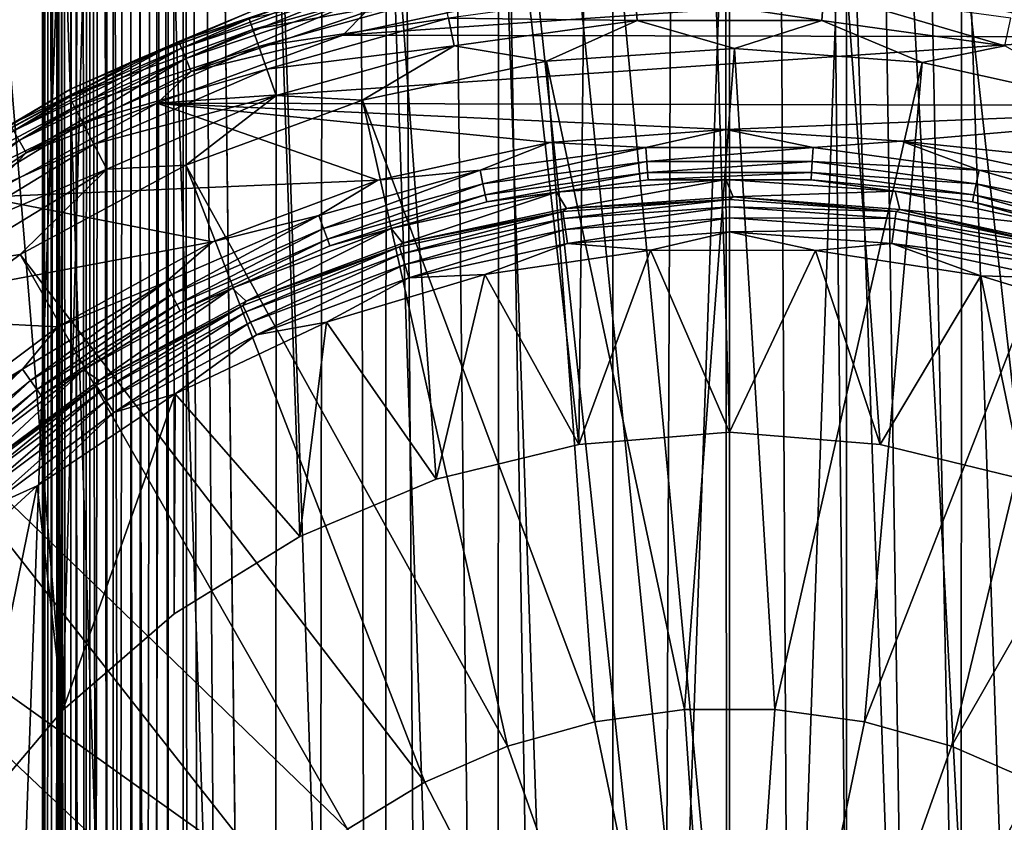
# Model space of a CAD drawing. Header units: metres. Extents: x -106 to 264, y -111 to 81.
# Tile 27 of 256: x -4.23 to 1.64, y -48.73 to -43.94. Entities that reach past the tile are written whole.
import ezdxf

# ---------------------------------------------------------------- set-up
doc = ezdxf.new("R2010")
doc.units = ezdxf.units.M
doc.layers.add('solid_20422013', color=7, linetype='CONTINUOUS')

msp = doc.modelspace()

# ---------------------------------------------------------------- linework, layer by layer
at = {"layer": 'solid_20422013'}
for points in [[(-0.559154, -89.208237, 77.699806), (-0.06123, 20.029524, 77.699997), (-2.346627, 19.890446, 77.696556)], [(-0.559154, -89.208237, 77.699806), (0.006449, -89.25544, 77.699997), (-0.06123, 20.029524, 77.699997)], [(2.098274, -88.490707, 77.69725), (2.225178, 19.904366, 77.696907), (-0.06123, 20.029524, 77.699997)], [(1.634858, -88.817284, 77.698326), (2.098274, -88.490707, 77.69725), (-0.06123, 20.029524, 77.699997)], [(1.120016, -89.056923, 77.699219), (1.634858, -88.817284, 77.698326), (-0.06123, 20.029524, 77.699997)], [(0.571857, -89.205994, 77.699799), (1.120016, -89.056923, 77.699219), (-0.06123, 20.029524, 77.699997)], [(0.006449, -89.25544, 77.699997), (0.571857, -89.205994, 77.699799), (-0.06123, 20.029524, 77.699997)], [(-2.491656, -88.099617, 77.696121), (-2.346627, 19.890446, 77.696556), (-3.25963, -22.351816, 77.693359)], [(-2.491656, -88.099617, 77.696121), (-2.088497, -88.499275, 77.697273), (-2.346627, 19.890446, 77.696556)], [(-1.107875, -89.061371, 77.699234), (-0.559154, -89.208237, 77.699806), (-2.346627, 19.890446, 77.696556)], [(-1.623713, -88.823708, 77.698349), (-1.107875, -89.061371, 77.699234), (-2.346627, 19.890446, 77.696556)], [(-2.088497, -88.499275, 77.697273), (-1.623713, -88.823708, 77.698349), (-2.346627, 19.890446, 77.696556)], [(-4.09812, -86, 66.456543), (-4.006546, -22.351816, 76.949913), (-4.078593, -22.408281, 68.694183)], [(-4.006546, -86, 76.949913), (-4.006546, -22.351816, 76.949913), (-4.09812, -86, 66.456543)], [(-3.98736, -86, 77.112045), (-3.984761, -22.351816, 77.122932), (-4.006546, -22.351816, 76.949913)], [(-3.98736, -86, 77.112045), (-4.006546, -22.351816, 76.949913), (-4.006546, -86, 76.949913)], [(-3.98736, -86, 77.112045), (-3.933003, -86, 77.267319), (-3.984761, -22.351816, 77.122932)], [(-3.933003, -86, 77.267319), (-3.924733, -22.351816, 77.28405), (-3.984761, -22.351816, 77.122932)], [(-3.933003, -86, 77.267319), (-3.845482, -86, 77.407791), (-3.924733, -22.351816, 77.28405)], [(-3.845482, -86, 77.407791), (-3.831122, -22.351816, 77.425438), (-3.924733, -22.351816, 77.28405)], [(-3.845482, -86, 77.407791), (-3.719925, -86, 77.533119), (-3.831122, -22.351816, 77.425438)], [(-3.719925, -86, 77.533119), (-3.710075, -22.351816, 77.540726), (-3.831122, -22.351816, 77.425438)], [(-3.719925, -86, 77.533119), (-3.574257, -86, 77.622757), (-3.710075, -22.351816, 77.540726)], [(-3.574257, -86, 77.622757), (-3.569309, -22.351816, 77.625053), (-3.710075, -22.351816, 77.540726)], [(-3.574257, -86, 77.622757), (-3.418207, -86, 77.675743), (-3.569309, -22.351816, 77.625053)], [(-3.418207, -86, 77.675743), (-3.415902, -22.351816, 77.676247), (-3.569309, -22.351816, 77.625053)], [(-3.418207, -86, 77.675743), (-3.25963, -86, 77.693359), (-3.415902, -22.351816, 77.676247)], [(-3.25963, -86, 77.693359), (-3.25963, -22.351816, 77.693359), (-3.415902, -22.351816, 77.676247)], [(-3.208316, -86.572563, 77.693565), (-3.25963, -22.351816, 77.693359), (-3.25963, -86, 77.693359)], [(-2.819406, -87.630814, 77.69503), (-2.491656, -88.099617, 77.696121), (-3.25963, -22.351816, 77.693359)], [(-3.063215, -87.11335, 77.694138), (-2.819406, -87.630814, 77.69503), (-3.25963, -22.351816, 77.693359)], [(-3.208316, -86.572563, 77.693565), (-3.063215, -87.11335, 77.694138), (-3.25963, -22.351816, 77.693359)], [(-4.09812, -86, 66.456543), (-4.078593, -22.408281, 68.694183), (-4.09812, -22.410749, 66.456543)], [(-4.09812, -86, 66.456543), (-4.09812, -22.410749, 66.456543), (-4.088933, -22.426447, 66.332787)], [(-4.080754, -86, 66.289413), (-4.09812, -86, 66.456543), (-4.088933, -22.426447, 66.332787)], [(-4.080754, -86, 66.289413), (-4.088933, -22.426447, 66.332787), (-4.058503, -22.464363, 66.209381)], [(-4.02669, -86, 66.130493), (-4.080754, -86, 66.289413), (-4.058503, -22.464363, 66.209381)], [(-4.02669, -86, 66.130493), (-4.058503, -22.464363, 66.209381), (-4.004651, -22.527771, 66.087364)], [(-3.938698, -86, 65.987671), (-4.02669, -86, 66.130493), (-4.004651, -22.527771, 66.087364)], [(-3.938698, -86, 65.987671), (-4.004651, -22.527771, 66.087364), (-3.923678, -22.616594, 65.969101)], [(-3.938698, -86, 65.987671), (-3.923678, -22.616594, 65.969101), (-3.872121, -22.669418, 65.913391)], [(-3.821235, -86, 65.868027), (-3.938698, -86, 65.987671), (-3.872121, -22.669418, 65.913391)], [(-3.821235, -86, 65.868027), (-3.872121, -22.669418, 65.913391), (-3.813056, -22.726597, 65.861473)], [(-3.821235, -86, 65.868027), (-3.813056, -22.726597, 65.861473), (-3.746844, -22.787283, 65.814751)], [(-3.678967, -86, 65.776901), (-3.821235, -86, 65.868027), (-3.746844, -22.787283, 65.814751)], [(-3.678967, -86, 65.776901), (-3.746844, -22.787283, 65.814751), (-3.674727, -22.847618, 65.774834)], [(-3.678967, -86, 65.776901), (-3.674727, -22.847618, 65.774834), (-3.597179, -22.9083, 65.742554)], [(-3.518554, -86, 65.719612), (-3.678967, -86, 65.776901), (-3.597179, -22.9083, 65.742554)], [(-3.518554, -86, 65.719612), (-3.597179, -22.9083, 65.742554), (-3.516173, -22.965136, 65.719063)], [(-3.518554, -86, 65.719612), (-3.516173, -22.965136, 65.719063), (-3.43288, -23.017508, 65.704803)], [(-3.518554, -86, 65.719612), (-3.43288, -23.017508, 65.704803), (-3.34815, -23.066092, 65.699997)], [(-3.34815, -85.999992, 65.699997), (-3.518554, -86, 65.719612), (-3.34815, -23.066092, 65.699997)], [(3.348149, -86, 65.699997), (-3.34815, -23.066092, 65.699997), (-2.967896, -23.109013, 65.699997)], [(3.348149, -86, 65.699997), (-3.34815, -85.999992, 65.699997), (-3.34815, -23.066092, 65.699997)], [(3.348149, -86, 65.699997), (-2.967896, -23.109013, 65.699997), (-2.586954, -23.145319, 65.699997)], [(3.348149, -86, 65.699997), (-2.586954, -23.145319, 65.699997), (-0.000003, -23.256697, 65.699997)], [(3.348149, -86, 65.699997), (-0.000003, -23.256697, 65.699997), (2.586954, -23.145321, 65.699997)], [(-3.977871, -48.06007, 19), (-3.329414, -24.775391, 19), (-5.925037, -24.287661, 19)], [(-4.544611, -48.728008, 19), (-3.977871, -48.06007, 19), (-5.925037, -24.287661, 19)], [(-3.977871, -48.06007, 19), (-3.313851, -47.485798, 19), (-3.329414, -24.775391, 19)], [(-0.89836, -46.474659, 19), (-0.662487, -24.99122, 19), (-3.329414, -24.775391, 19)], [(-1.750122, -46.680515, 19), (-0.89836, -46.474659, 19), (-3.329414, -24.775391, 19)], [(-2.564447, -47.023052, 19), (-1.750122, -46.680515, 19), (-3.329414, -24.775391, 19)], [(-3.313851, -47.485798, 19), (-2.564447, -47.023052, 19), (-3.329414, -24.775391, 19)], [(1.750123, -46.680515, 19), (2.071362, -24.911963, 19), (-0.662487, -24.99122, 19)], [(-0.89836, -46.474659, 19), (0.000001, -46.400002, 19), (-0.662487, -24.99122, 19)], [(0.898361, -46.474659, 19), (-0.662487, -24.99122, 19), (0.000001, -46.400002, 19)], [(0.898361, -46.474659, 19), (1.750123, -46.680515, 19), (-0.662487, -24.99122, 19)], [(-0.696377, -42.049397, -32.599998), (-0.698197, -61.95116, -32.599998), (-1.379009, -42.120567, -32.599998)], [(-0.698197, -61.95116, -32.599998), (0.000001, -42.022499, -32.599998), (0.000001, -61.977501, -32.599998)], [(-0.696377, -42.049397, -32.599998), (0.000001, -42.022499, -32.599998), (-0.698197, -61.95116, -32.599998)], [(0.000001, -61.977501, -32.599998), (0.000001, -42.022499, -32.599998), (0.698198, -42.04884, -32.599998)], [(0.000001, -61.977501, -32.599998), (0.698198, -42.04884, -32.599998), (0.696378, -61.950603, -32.599998)], [(0.696378, -61.950603, -32.599998), (0.698198, -42.04884, -32.599998), (1.37901, -61.879433, -32.599998)], [(1.37901, -61.879433, -32.599998), (0.698198, -42.04884, -32.599998), (1.383268, -42.120323, -32.599998)], [(-1.379009, -42.120567, -32.599998), (-1.383267, -61.879677, -32.599998), (-2.047894, -42.236008, -32.599998)], [(-1.379009, -42.120567, -32.599998), (-0.698197, -61.95116, -32.599998), (-1.383267, -61.879677, -32.599998)], [(1.37901, -61.879433, -32.599998), (1.383268, -42.120323, -32.599998), (2.047895, -61.763992, -32.599998)], [(2.047895, -61.763992, -32.599998), (1.383268, -42.120323, -32.599998), (2.055213, -42.23695, -32.599998)], [(-2.047894, -42.236008, -32.599998), (-2.055212, -61.76305, -32.599998), (-2.703032, -42.395721, -32.599998)], [(-2.047894, -42.236008, -32.599998), (-1.383267, -61.879677, -32.599998), (-2.055212, -61.76305, -32.599998)], [(-2.703032, -42.395721, -32.599998), (-2.71403, -61.601276, -32.599998), (-3.347651, -42.60141, -32.599998)], [(-2.703032, -42.395721, -32.599998), (-2.055212, -61.76305, -32.599998), (-2.71403, -61.601276, -32.599998)], [(-3.347651, -42.60141, -32.599998), (-3.363297, -61.392597, -32.599998), (-3.983267, -42.853874, -32.599998)], [(-3.347651, -42.60141, -32.599998), (-2.71403, -61.601276, -32.599998), (-3.363297, -61.392597, -32.599998)], [(-3.983267, -42.853874, -32.599998), (-4.628923, -60.836609, -32.599998), (-5.19372, -43.481304, -32.599998)], [(-3.983267, -42.853874, -32.599998), (-4.004694, -61.136177, -32.599998), (-4.628923, -60.836609, -32.599998)], [(-3.983267, -42.853874, -32.599998), (-3.363297, -61.392597, -32.599998), (-4.004694, -61.136177, -32.599998)], [(-2.843813, -43.998276, 48.078312), (-1.727758, -43.68557, 48.078312), (-2.866603, -43.934151, 47.900455)], [(-1.705752, -43.79147, 48.235046), (-1.727758, -43.68557, 48.078312), (-2.843813, -43.998276, 48.078312)], [(-3.52943, -44.174957, 47.712509), (-2.382641, -43.753109, 47.712509), (-2.854539, -43.890366, 46.202618)], [(-2.866603, -43.934151, 47.900455), (-2.382641, -43.753109, 47.712509), (-3.52943, -44.174957, 47.712509)], [(-2.221528, -43.709141, 46.109287), (-3.284697, -44.070038, 46.109287), (-2.854539, -43.890366, 46.202618)], [(-3.268476, -44.1092, 46.02486), (-3.284697, -44.070038, 46.109287), (-2.221528, -43.709141, 46.109287)], [(-3.268476, -44.1092, 46.02486), (-2.221528, -43.709141, 46.109287), (-2.210558, -43.750084, 46.02486)], [(-3.268476, -44.1092, 46.02486), (-2.210558, -43.750084, 46.02486), (-3.243012, -44.170677, 45.957802)], [(-2.210558, -43.750084, 46.02486), (-2.193336, -43.814358, 45.957802), (-3.243012, -44.170677, 45.957802)], [(-3.243012, -44.170677, 45.957802), (-2.193336, -43.814358, 45.957802), (-3.21083, -44.248371, 45.914757)], [(-2.193336, -43.814358, 45.957802), (-2.17157, -43.895588, 45.914757), (-3.21083, -44.248371, 45.914757)], [(-2.807593, -44.100189, 48.235046), (-1.705752, -43.79147, 48.235046), (-2.843813, -43.998276, 48.078312)], [(-1.676833, -43.930637, 48.361774), (-1.705752, -43.79147, 48.235046), (-2.807593, -44.100189, 48.235046)], [(-2.307167, -44.031189, 45.900002), (-1.155086, -43.783489, 45.900002), (1.195535, -43.789276, 45.900002)], [(-2.17157, -43.895588, 45.914757), (-1.155086, -43.783489, 45.900002), (-2.307167, -44.031189, 45.900002)], [(-2.307167, -44.031189, 45.900002), (1.195535, -43.789276, 45.900002), (2.346393, -44.042652, 45.900002)], [(-1.676833, -43.930637, 48.361774), (-0.550967, -43.945137, 48.451321), (-0.562436, -43.777466, 48.361774)], [(-0.562436, -43.777466, 48.361774), (-0.550967, -43.945137, 48.451321), (0.550968, -43.945137, 48.451321)], [(-0.562436, -43.777466, 48.361774), (0.550968, -43.945137, 48.451321), (0.562437, -43.777466, 48.361774)], [(0.562437, -43.777466, 48.361774), (0.550968, -43.945137, 48.451321), (1.64264, -44.095184, 48.451321)], [(0.562437, -43.777466, 48.361774), (1.64264, -44.095184, 48.451321), (1.676834, -43.930637, 48.361774)], [(2.171571, -43.895588, 45.914757), (2.346393, -44.042652, 45.900002), (1.195535, -43.789276, 45.900002)], [(-3.284697, -44.070038, 46.109287), (-3.93056, -44.353741, 46.202618), (-2.854539, -43.890366, 46.202618)], [(-3.52943, -44.174957, 47.712509), (-2.854539, -43.890366, 46.202618), (-3.93056, -44.353741, 46.202618)], [(-3.21083, -44.248371, 45.914757), (-2.17157, -43.895588, 45.914757), (-2.307167, -44.031189, 45.900002)], [(-2.759993, -44.234123, 48.361774), (-1.676833, -43.930637, 48.361774), (-2.807593, -44.100189, 48.235046)], [(-2.759993, -44.234123, 48.361774), (-1.642639, -44.095184, 48.451321), (-1.676833, -43.930637, 48.361774)], [(-1.676833, -43.930637, 48.361774), (-1.642639, -44.095184, 48.451321), (-0.550967, -43.945137, 48.451321)], [(-3.938203, -44.399612, 47.900455), (-2.866603, -43.934151, 47.900455), (-3.52943, -44.174957, 47.712509)], [(-2.843813, -43.998276, 48.078312), (-2.866603, -43.934151, 47.900455), (-3.938203, -44.399612, 47.900455)], [(-0.550967, -43.945137, 48.451321), (-1.642639, -44.095184, 48.451321), (-1.091457, -44.186459, 48.498581)], [(-0.550967, -43.945137, 48.451321), (-1.091457, -44.186459, 48.498581), (0.029, -44.110649, 48.498581)], [(0.550968, -43.945137, 48.451321), (-0.550967, -43.945137, 48.451321), (0.029, -44.110649, 48.498581)], [(0.550968, -43.945137, 48.451321), (0.029, -44.110649, 48.498581), (1.148868, -44.194695, 48.498581)], [(1.64264, -44.095184, 48.451321), (0.550968, -43.945137, 48.451321), (1.148868, -44.194695, 48.498581)], [(-3.906894, -44.460037, 48.078312), (-2.843813, -43.998276, 48.078312), (-3.938203, -44.399612, 47.900455)], [(-2.807593, -44.100189, 48.235046), (-2.843813, -43.998276, 48.078312), (-3.906894, -44.460037, 48.078312)], [(-3.413679, -44.43745, 45.900002), (-2.307167, -44.031189, 45.900002), (2.346393, -44.042652, 45.900002)], [(-3.21083, -44.248371, 45.914757), (-2.307167, -44.031189, 45.900002), (-3.413679, -44.43745, 45.900002)], [(-3.413679, -44.43745, 45.900002), (2.346393, -44.042652, 45.900002), (3.450906, -44.454365, 45.900002)], [(-3.284697, -44.070038, 46.109287), (-4.291664, -44.56662, 46.109287), (-3.93056, -44.353741, 46.202618)], [(-4.27047, -44.603329, 46.02486), (-4.291664, -44.56662, 46.109287), (-3.284697, -44.070038, 46.109287)], [(-4.27047, -44.603329, 46.02486), (-3.284697, -44.070038, 46.109287), (-3.268476, -44.1092, 46.02486)], [(-3.857133, -44.556068, 48.235046), (-2.807593, -44.100189, 48.235046), (-3.906894, -44.460037, 48.078312)], [(-2.759993, -44.234123, 48.361774), (-2.807593, -44.100189, 48.235046), (-3.857133, -44.556068, 48.235046)], [(-2.759993, -44.234123, 48.361774), (-2.703712, -44.392483, 48.451321), (-1.642639, -44.095184, 48.451321)], [(-1.642639, -44.095184, 48.451321), (-2.703712, -44.392483, 48.451321), (-2.189797, -44.420586, 48.498581)], [(-1.642639, -44.095184, 48.451321), (-2.189797, -44.420586, 48.498581), (-1.091457, -44.186459, 48.498581)], [(1.64264, -44.095184, 48.451321), (1.148868, -44.194695, 48.498581), (2.245458, -44.43689, 48.498581)], [(-4.27047, -44.603329, 46.02486), (-3.268476, -44.1092, 46.02486), (-4.237199, -44.660954, 45.957802)], [(-3.268476, -44.1092, 46.02486), (-3.243012, -44.170677, 45.957802), (-4.237199, -44.660954, 45.957802)], [(-0.269782, -48.055923, 48.889153), (0.029, -44.110649, 48.498581), (-1.091457, -44.186459, 48.498581)], [(-0.269782, -48.055923, 48.889153), (0.269783, -48.055923, 48.889153), (0.029, -44.110649, 48.498581)], [(0.269783, -48.055923, 48.889153), (1.148868, -44.194695, 48.498581), (0.029, -44.110649, 48.498581)], [(-4.604704, -44.755356, 47.712509), (-3.52943, -44.174957, 47.712509), (-3.93056, -44.353741, 46.202618)], [(-3.938203, -44.399612, 47.900455), (-3.52943, -44.174957, 47.712509), (-4.604704, -44.755356, 47.712509)], [(-4.237199, -44.660954, 45.957802), (-3.243012, -44.170677, 45.957802), (-4.195151, -44.733784, 45.914757)], [(-3.243012, -44.170677, 45.957802), (-3.21083, -44.248371, 45.914757), (-4.195151, -44.733784, 45.914757)], [(-0.804321, -48.129395, 48.889153), (-1.091457, -44.186459, 48.498581), (-2.189797, -44.420586, 48.498581)], [(-0.804321, -48.129395, 48.889153), (-0.269782, -48.055923, 48.889153), (-1.091457, -44.186459, 48.498581)], [(0.269783, -48.055923, 48.889153), (0.804322, -48.129395, 48.889153), (1.148868, -44.194695, 48.498581)], [(0.804322, -48.129395, 48.889153), (2.245458, -44.43689, 48.498581), (1.148868, -44.194695, 48.498581)], [(-4.195151, -44.733784, 45.914757), (-3.21083, -44.248371, 45.914757), (-3.413679, -44.43745, 45.900002)], [(-3.79174, -44.682274, 48.361774), (-2.759993, -44.234123, 48.361774), (-3.857133, -44.556068, 48.235046)], [(-3.79174, -44.682274, 48.361774), (-2.703712, -44.392483, 48.451321), (-2.759993, -44.234123, 48.361774)], [(-4.936441, -45.006657, 47.900455), (-3.938203, -44.399612, 47.900455), (-4.604704, -44.755356, 47.712509)], [(-3.906894, -44.460037, 48.078312), (-3.938203, -44.399612, 47.900455), (-4.936441, -45.006657, 47.900455)], [(-4.291664, -44.56662, 46.109287), (-4.933593, -44.959103, 46.202618), (-3.93056, -44.353741, 46.202618)], [(-4.604704, -44.755356, 47.712509), (-3.93056, -44.353741, 46.202618), (-4.933593, -44.959103, 46.202618)], [(-3.79174, -44.682274, 48.361774), (-3.714419, -44.831497, 48.451321), (-2.703712, -44.392483, 48.451321)], [(-2.703712, -44.392483, 48.451321), (-3.714419, -44.831497, 48.451321), (-3.243768, -44.808292, 48.498581)], [(-2.703712, -44.392483, 48.451321), (-3.243768, -44.808292, 48.498581), (-2.189797, -44.420586, 48.498581)], [(-4.897197, -45.062252, 48.078312), (-3.906894, -44.460037, 48.078312), (-4.936441, -45.006657, 47.900455)], [(-3.857133, -44.556068, 48.235046), (-3.906894, -44.460037, 48.078312), (-4.897197, -45.062252, 48.078312)], [(-4.450768, -44.998871, 45.900002), (-3.413679, -44.43745, 45.900002), (-2.098322, -44.898174, 45.900002)], [(-4.195151, -44.733784, 45.914757), (-3.413679, -44.43745, 45.900002), (-4.450768, -44.998871, 45.900002)], [(-3.413679, -44.43745, 45.900002), (-0.023144, -44.594707, 45.900002), (-1.071593, -44.671513, 45.900002)], [(-3.413679, -44.43745, 45.900002), (3.450906, -44.454365, 45.900002), (-0.023144, -44.594707, 45.900002)], [(-3.413679, -44.43745, 45.900002), (-1.071593, -44.671513, 45.900002), (-2.098322, -44.898174, 45.900002)], [(-1.323877, -48.274967, 48.889153), (-2.189797, -44.420586, 48.498581), (-3.243768, -44.808292, 48.498581)], [(-1.323877, -48.274967, 48.889153), (-0.804321, -48.129395, 48.889153), (-2.189797, -44.420586, 48.498581)], [(3.450906, -44.454365, 45.900002), (1.025761, -44.664955, 45.900002), (-0.023144, -44.594707, 45.900002)], [(0.804322, -48.129395, 48.889153), (1.323878, -48.274967, 48.889153), (2.245458, -44.43689, 48.498581)], [(3.450906, -44.454365, 45.900002), (4.485236, -45.020905, 45.900002), (1.025761, -44.664955, 45.900002)], [(1.323878, -48.274967, 48.889153), (3.29655, -44.832333, 48.498581), (2.245458, -44.43689, 48.498581)], [(-4.834823, -45.150616, 48.235046), (-3.857133, -44.556068, 48.235046), (-4.897197, -45.062252, 48.078312)], [(-3.79174, -44.682274, 48.361774), (-3.857133, -44.556068, 48.235046), (-4.834823, -45.150616, 48.235046)], [(-1.071593, -44.671513, 45.900002), (-0.023144, -44.594707, 45.900002), (-0.499162, -44.702511, 45.885563)], [(-0.023144, -44.594707, 45.900002), (0.499162, -44.702511, 45.885563), (-0.499162, -44.702511, 45.885563)], [(-0.023144, -44.594707, 45.900002), (1.025761, -44.664955, 45.900002), (0.499162, -44.702511, 45.885563)], [(-4.237199, -44.660954, 45.957802), (-4.195151, -44.733784, 45.914757), (-5.107693, -45.343525, 45.914757)], [(-4.752853, -45.266739, 48.361774), (-3.79174, -44.682274, 48.361774), (-4.834823, -45.150616, 48.235046)], [(-4.752853, -45.266739, 48.361774), (-3.714419, -44.831497, 48.451321), (-3.79174, -44.682274, 48.361774)], [(-2.098322, -44.898174, 45.900002), (-1.071593, -44.671513, 45.900002), (-1.488187, -44.838451, 45.885563)], [(-1.071593, -44.671513, 45.900002), (-0.499162, -44.702511, 45.885563), (-1.488187, -44.838451, 45.885563)], [(1.025761, -44.664955, 45.900002), (1.488187, -44.838451, 45.885563), (0.499162, -44.702511, 45.885563)], [(1.025761, -44.664955, 45.900002), (2.053878, -44.885193, 45.900002), (1.488187, -44.838451, 45.885563)], [(4.485236, -45.020905, 45.900002), (2.053878, -44.885193, 45.900002), (1.025761, -44.664955, 45.900002)], [(-5.107693, -45.343525, 45.914757), (-4.195151, -44.733784, 45.914757), (-4.450768, -44.998871, 45.900002)], [(-1.471219, -44.920101, 45.84343), (-1.488187, -44.838451, 45.885563), (-0.499162, -44.702511, 45.885563)], [(-1.471219, -44.920101, 45.84343), (-0.499162, -44.702511, 45.885563), (-0.49347, -44.785713, 45.84343)], [(-0.49347, -44.785713, 45.84343), (-0.499162, -44.702511, 45.885563), (0.499162, -44.702511, 45.885563)], [(-0.49347, -44.785713, 45.84343), (0.499162, -44.702511, 45.885563), (0.493471, -44.785713, 45.84343)], [(0.493471, -44.785713, 45.84343), (0.499162, -44.702511, 45.885563), (1.488187, -44.838451, 45.885563)], [(-1.818771, -48.489929, 48.889153), (-3.243768, -44.808292, 48.498581), (-4.232014, -45.341713, 48.498581)], [(-3.714419, -44.831497, 48.451321), (-4.232014, -45.341713, 48.498581), (-3.243768, -44.808292, 48.498581)], [(-1.818771, -48.489929, 48.889153), (-1.323877, -48.274967, 48.889153), (-3.243768, -44.808292, 48.498581)], [(-1.471219, -44.920101, 45.84343), (-0.49347, -44.785713, 45.84343), (-1.457712, -44.9851, 45.777679)], [(-0.49347, -44.785713, 45.84343), (-0.48894, -44.851948, 45.777679), (-1.457712, -44.9851, 45.777679)], [(-0.49347, -44.785713, 45.84343), (0.493471, -44.785713, 45.84343), (-0.48894, -44.851948, 45.777679)], [(0.493471, -44.785713, 45.84343), (0.488941, -44.851948, 45.777679), (-0.48894, -44.851948, 45.777679)], [(0.493471, -44.785713, 45.84343), (1.47122, -44.920101, 45.84343), (0.488941, -44.851948, 45.777679)], [(0.493471, -44.785713, 45.84343), (1.488187, -44.838451, 45.885563), (1.47122, -44.920101, 45.84343)], [(-4.752853, -45.266739, 48.361774), (-4.655934, -45.404045, 48.451321), (-3.714419, -44.831497, 48.451321)], [(-3.714419, -44.831497, 48.451321), (-4.655934, -45.404045, 48.451321), (-4.232014, -45.341713, 48.498581)], [(-2.098322, -44.898174, 45.900002), (-1.488187, -44.838451, 45.885563), (-2.44949, -45.107796, 45.885563)], [(-2.421562, -45.186375, 45.84343), (-2.44949, -45.107796, 45.885563), (-1.488187, -44.838451, 45.885563)], [(-2.421562, -45.186375, 45.84343), (-1.488187, -44.838451, 45.885563), (-1.471219, -44.920101, 45.84343)], [(-1.457712, -44.9851, 45.777679), (-0.48894, -44.851948, 45.777679), (-1.448976, -45.027142, 45.694695)], [(-0.48894, -44.851948, 45.777679), (-0.48601, -44.894787, 45.694695), (-1.448976, -45.027142, 45.694695)], [(-0.48894, -44.851948, 45.777679), (0.488941, -44.851948, 45.777679), (-0.48601, -44.894787, 45.694695)], [(0.488941, -44.851948, 45.777679), (0.48601, -44.894787, 45.694695), (-0.48601, -44.894787, 45.694695)], [(0.488941, -44.851948, 45.777679), (1.457713, -44.9851, 45.777679), (0.48601, -44.894787, 45.694695)], [(1.47122, -44.920101, 45.84343), (1.457713, -44.9851, 45.777679), (0.488941, -44.851948, 45.777679)], [(1.323878, -48.274967, 48.889153), (1.818772, -48.489929, 48.889153), (3.29655, -44.832333, 48.498581)], [(1.47122, -44.920101, 45.84343), (1.488187, -44.838451, 45.885563), (2.449491, -45.107796, 45.885563)], [(2.053878, -44.885193, 45.900002), (2.449491, -45.107796, 45.885563), (1.488187, -44.838451, 45.885563)], [(-4.450768, -44.998871, 45.900002), (-2.098322, -44.898174, 45.900002), (-3.08364, -45.266033, 45.900002)], [(-3.08364, -45.266033, 45.900002), (-2.098322, -44.898174, 45.900002), (-2.44949, -45.107796, 45.885563)], [(-2.421562, -45.186375, 45.84343), (-1.471219, -44.920101, 45.84343), (-2.39933, -45.248932, 45.777679)], [(-1.471219, -44.920101, 45.84343), (-1.457712, -44.9851, 45.777679), (-2.39933, -45.248932, 45.777679)], [(-1.448976, -45.027142, 45.694695), (-0.48601, -44.894787, 45.694695), (-1.0315, -44.968769, 45.602619)], [(-0.973663, -45.065426, 33.697384), (-1.0315, -44.968769, 45.602619), (-0.022388, -44.893543, 45.602619)], [(-0.48601, -44.894787, 45.694695), (-0.022388, -44.893543, 45.602619), (-1.0315, -44.968769, 45.602619)], [(0.021212, -44.997437, 33.697384), (-0.973663, -45.065426, 33.697384), (-0.022388, -44.893543, 45.602619)], [(-0.48601, -44.894787, 45.694695), (0.48601, -44.894787, 45.694695), (-0.022388, -44.893543, 45.602619)], [(0.021212, -44.997437, 33.697384), (-0.022388, -44.893543, 45.602619), (0.987179, -44.96241, 45.602619)], [(0.48601, -44.894787, 45.694695), (0.987179, -44.96241, 45.602619), (-0.022388, -44.893543, 45.602619)], [(0.48601, -44.894787, 45.694695), (1.448977, -45.027142, 45.694695), (0.987179, -44.96241, 45.602619)], [(1.457713, -44.9851, 45.777679), (1.448977, -45.027142, 45.694695), (0.48601, -44.894787, 45.694695)], [(1.47122, -44.920101, 45.84343), (2.421563, -45.186375, 45.84343), (1.457713, -44.9851, 45.777679)], [(1.47122, -44.920101, 45.84343), (2.449491, -45.107796, 45.885563), (2.421563, -45.186375, 45.84343)], [(-2.39933, -45.248932, 45.777679), (-1.457712, -44.9851, 45.777679), (-2.384951, -45.289391, 45.694695)], [(-1.457712, -44.9851, 45.777679), (-1.448976, -45.027142, 45.694695), (-2.384951, -45.289391, 45.694695)], [(-1.948793, -45.27404, 33.697384), (-2.019698, -45.186554, 45.602619), (-1.0315, -44.968769, 45.602619)], [(-1.448976, -45.027142, 45.694695), (-1.0315, -44.968769, 45.602619), (-2.019698, -45.186554, 45.602619)], [(-0.973663, -45.065426, 33.697384), (-1.948793, -45.27404, 33.697384), (-1.0315, -44.968769, 45.602619)], [(1.015657, -45.071453, 33.697384), (0.021212, -44.997437, 33.697384), (0.987179, -44.96241, 45.602619)], [(1.015657, -45.071453, 33.697384), (0.987179, -44.96241, 45.602619), (1.976729, -45.173965, 45.602619)], [(1.448977, -45.027142, 45.694695), (1.976729, -45.173965, 45.602619), (0.987179, -44.96241, 45.602619)], [(1.457713, -44.9851, 45.777679), (2.399331, -45.248932, 45.777679), (1.448977, -45.027142, 45.694695)], [(2.421563, -45.186375, 45.84343), (2.399331, -45.248932, 45.777679), (1.457713, -44.9851, 45.777679)], [(-5.39974, -45.700127, 45.900002), (-4.450768, -44.998871, 45.900002), (-3.08364, -45.266033, 45.900002)], [(-2.384951, -45.289391, 45.694695), (-1.448976, -45.027142, 45.694695), (-2.019698, -45.186554, 45.602619)], [(0, -45.01273, 33.605305), (-0.994392, -45.083851, 33.605305), (-0.973663, -45.065426, 33.697384)], [(-0.988281, -45.126354, 33.52232), (-0.994392, -45.083851, 33.605305), (0, -45.01273, 33.605305)], [(-0.988281, -45.126354, 33.52232), (0, -45.01273, 33.605305), (0, -45.055672, 33.52232)], [(0, -45.01273, 33.605305), (-0.973663, -45.065426, 33.697384), (0.021212, -44.997437, 33.697384)], [(0.994392, -45.083851, 33.605305), (0, -45.01273, 33.605305), (0.021212, -44.997437, 33.697384)], [(0, -45.055672, 33.52232), (0, -45.01273, 33.605305), (0.994392, -45.083851, 33.605305)], [(0.994392, -45.083851, 33.605305), (0.021212, -44.997437, 33.697384), (1.015657, -45.071453, 33.697384)], [(1.448977, -45.027142, 45.694695), (2.384951, -45.289391, 45.694695), (1.976729, -45.173965, 45.602619)], [(2.399331, -45.248932, 45.777679), (2.384951, -45.289391, 45.694695), (1.448977, -45.027142, 45.694695)], [(-0.994392, -45.083851, 33.605305), (-1.968541, -45.295765, 33.605305), (-1.948793, -45.27404, 33.697384)], [(-1.956443, -45.336964, 33.52232), (-1.968541, -45.295765, 33.605305), (-0.994392, -45.083851, 33.605305)], [(-1.956443, -45.336964, 33.52232), (-0.994392, -45.083851, 33.605305), (-0.988281, -45.126354, 33.52232)], [(-0.994392, -45.083851, 33.605305), (-1.948793, -45.27404, 33.697384), (-0.973663, -45.065426, 33.697384)], [(-0.988281, -45.126354, 33.52232), (0, -45.055672, 33.52232), (-0.978833, -45.192066, 33.45657)], [(0, -45.055672, 33.52232), (0, -45.122059, 33.45657), (-0.978833, -45.192066, 33.45657)], [(0, -45.055672, 33.52232), (0.994392, -45.083851, 33.605305), (0.988281, -45.126354, 33.52232)], [(0, -45.055672, 33.52232), (0.988281, -45.126354, 33.52232), (0, -45.122059, 33.45657)], [(0.988281, -45.126354, 33.52232), (0.994392, -45.083851, 33.605305), (1.968542, -45.295765, 33.605305)], [(1.968542, -45.295765, 33.605305), (0.994392, -45.083851, 33.605305), (1.015657, -45.071453, 33.697384)], [(1.989506, -45.285969, 33.697384), (1.015657, -45.071453, 33.697384), (1.976729, -45.173965, 45.602619)], [(1.968542, -45.295765, 33.605305), (1.015657, -45.071453, 33.697384), (1.989506, -45.285969, 33.697384)], [(-3.08364, -45.266033, 45.900002), (-2.44949, -45.107796, 45.885563), (-3.365164, -45.505527, 45.885563)], [(-3.326796, -45.579575, 45.84343), (-3.365164, -45.505527, 45.885563), (-2.44949, -45.107796, 45.885563)], [(-3.326796, -45.579575, 45.84343), (-2.44949, -45.107796, 45.885563), (-2.421562, -45.186375, 45.84343)], [(-1.956443, -45.336964, 33.52232), (-0.988281, -45.126354, 33.52232), (-1.93774, -45.400661, 33.45657)], [(-0.988281, -45.126354, 33.52232), (-0.978833, -45.192066, 33.45657), (-1.93774, -45.400661, 33.45657)], [(-0.978833, -45.192066, 33.45657), (0, -45.122059, 33.45657), (-0.966964, -45.274612, 33.414436)], [(0, -45.122059, 33.45657), (0, -45.205456, 33.414436), (-0.966964, -45.274612, 33.414436)], [(0, -45.122059, 33.45657), (0.978834, -45.192066, 33.45657), (0, -45.205456, 33.414436)], [(0.988281, -45.126354, 33.52232), (0.978834, -45.192066, 33.45657), (0, -45.122059, 33.45657)], [(0.988281, -45.126354, 33.52232), (1.956444, -45.336964, 33.52232), (0.978834, -45.192066, 33.45657)], [(0.988281, -45.126354, 33.52232), (1.968542, -45.295765, 33.605305), (1.956444, -45.336964, 33.52232)], [(-3.326796, -45.579575, 45.84343), (-2.421562, -45.186375, 45.84343), (-3.296253, -45.638519, 45.777679)], [(-2.421562, -45.186375, 45.84343), (-2.39933, -45.248932, 45.777679), (-3.296253, -45.638519, 45.777679)], [(-2.884404, -45.619049, 33.697384), (-2.966946, -45.542488, 45.602619), (-2.019698, -45.186554, 45.602619)], [(-2.384951, -45.289391, 45.694695), (-2.019698, -45.186554, 45.602619), (-2.966946, -45.542488, 45.602619)], [(-1.948793, -45.27404, 33.697384), (-2.884404, -45.619049, 33.697384), (-2.019698, -45.186554, 45.602619)], [(-1.93774, -45.400661, 33.45657), (-0.978833, -45.192066, 33.45657), (-1.914245, -45.480682, 33.414436)], [(-0.978833, -45.192066, 33.45657), (-0.966964, -45.274612, 33.414436), (-1.914245, -45.480682, 33.414436)], [(-0.966964, -45.274612, 33.414436), (0, -45.205456, 33.414436), (-0.472431, -45.314865, 33.400002)], [(0, -45.205456, 33.414436), (0.512923, -45.317848, 33.400002), (-0.472431, -45.314865, 33.400002)], [(0.978834, -45.192066, 33.45657), (0.966965, -45.274612, 33.414436), (0, -45.205456, 33.414436)], [(0, -45.205456, 33.414436), (0.966965, -45.274612, 33.414436), (0.512923, -45.317848, 33.400002)], [(0.978834, -45.192066, 33.45657), (1.93774, -45.400661, 33.45657), (0.966965, -45.274612, 33.414436)], [(1.956444, -45.336964, 33.52232), (1.93774, -45.400661, 33.45657), (0.978834, -45.192066, 33.45657)], [(-5.39974, -45.700127, 45.900002), (-3.08364, -45.266033, 45.900002), (-4.006296, -45.771946, 45.900002)], [(-4.006296, -45.771946, 45.900002), (-3.08364, -45.266033, 45.900002), (-3.365164, -45.505527, 45.885563)], [(-3.296253, -45.638519, 45.777679), (-2.39933, -45.248932, 45.777679), (-3.276498, -45.676643, 45.694695)], [(-2.39933, -45.248932, 45.777679), (-2.384951, -45.289391, 45.694695), (-3.276498, -45.676643, 45.694695)], [(-1.968541, -45.295765, 33.605305), (-2.884404, -45.619049, 33.697384), (-1.948793, -45.27404, 33.697384)], [(-1.914245, -45.480682, 33.414436), (-0.966964, -45.274612, 33.414436), (-1.459799, -45.459248, 33.400002)], [(-0.966964, -45.274612, 33.414436), (-0.472431, -45.314865, 33.400002), (-1.459799, -45.459248, 33.400002)], [(0.966965, -45.274612, 33.414436), (1.499398, -45.468212, 33.400002), (0.512923, -45.317848, 33.400002)], [(0.966965, -45.274612, 33.414436), (1.914245, -45.480682, 33.414436), (1.499398, -45.468212, 33.400002)], [(1.93774, -45.400661, 33.45657), (1.914245, -45.480682, 33.414436), (0.966965, -45.274612, 33.414436)], [(-2.279786, -48.770279, 48.889153), (-4.232014, -45.341713, 48.498581), (-5.13451, -46.010048, 48.498581)], [(-4.655934, -45.404045, 48.451321), (-5.13451, -46.010048, 48.498581), (-4.232014, -45.341713, 48.498581)], [(-2.279786, -48.770279, 48.889153), (-1.818771, -48.489929, 48.889153), (-4.232014, -45.341713, 48.498581)], [(-3.276498, -45.676643, 45.694695), (-2.384951, -45.289391, 45.694695), (-2.966946, -45.542488, 45.602619)], [(-1.968541, -45.295765, 33.605305), (-2.902616, -45.644157, 33.605305), (-2.884404, -45.619049, 33.697384)], [(-2.884778, -45.683216, 33.52232), (-2.902616, -45.644157, 33.605305), (-1.968541, -45.295765, 33.605305)], [(-2.884778, -45.683216, 33.52232), (-1.968541, -45.295765, 33.605305), (-1.956443, -45.336964, 33.52232)], [(-2.884778, -45.683216, 33.52232), (-1.956443, -45.336964, 33.52232), (-2.8572, -45.743603, 33.45657)], [(-1.956443, -45.336964, 33.52232), (-1.93774, -45.400661, 33.45657), (-2.8572, -45.743603, 33.45657)], [(-1.459799, -45.459248, 33.400002), (-0.472431, -45.314865, 33.400002), (-0.89836, -46.474659, 33.400002)], [(-0.472431, -45.314865, 33.400002), (0.000001, -46.400002, 33.400002), (-0.89836, -46.474659, 33.400002)], [(-0.472431, -45.314865, 33.400002), (0.512923, -45.317848, 33.400002), (0.000001, -46.400002, 33.400002)], [(0.898361, -46.474659, 33.400002), (0.000001, -46.400002, 33.400002), (0.512923, -45.317848, 33.400002)], [(0.898361, -46.474659, 33.400002), (0.512923, -45.317848, 33.400002), (1.499398, -45.468212, 33.400002)], [(-2.8572, -45.743603, 33.45657), (-1.93774, -45.400661, 33.45657), (-2.822556, -45.819462, 33.414436)], [(-1.93774, -45.400661, 33.45657), (-1.914245, -45.480682, 33.414436), (-2.822556, -45.819462, 33.414436)], [(-2.404217, -45.744133, 33.400002), (-1.459799, -45.459248, 33.400002), (-1.750122, -46.680515, 33.400002)], [(-1.914245, -45.480682, 33.414436), (-1.459799, -45.459248, 33.400002), (-2.404217, -45.744133, 33.400002)], [(-1.459799, -45.459248, 33.400002), (-0.89836, -46.474659, 33.400002), (-1.750122, -46.680515, 33.400002)], [(-4.006296, -45.771946, 45.900002), (-3.365164, -45.505527, 45.885563), (-4.218151, -46.024242, 45.885563)], [(-4.170058, -46.092373, 45.84343), (-4.218151, -46.024242, 45.885563), (-3.365164, -45.505527, 45.885563)], [(-4.170058, -46.092373, 45.84343), (-3.365164, -45.505527, 45.885563), (-3.326796, -45.579575, 45.84343)], [(-2.822556, -45.819462, 33.414436), (-1.914245, -45.480682, 33.414436), (-2.404217, -45.744133, 33.400002)], [(1.750123, -46.680515, 33.400002), (0.898361, -46.474659, 33.400002), (1.499398, -45.468212, 33.400002)], [(1.750123, -46.680515, 33.400002), (1.499398, -45.468212, 33.400002), (2.442073, -45.758816, 33.400002)], [(1.914245, -45.480682, 33.414436), (2.442073, -45.758816, 33.400002), (1.499398, -45.468212, 33.400002)], [(-3.761523, -46.093452, 33.697384), (-3.854036, -46.029354, 45.602619), (-2.966946, -45.542488, 45.602619)], [(-3.276498, -45.676643, 45.694695), (-2.966946, -45.542488, 45.602619), (-3.854036, -46.029354, 45.602619)], [(-2.884404, -45.619049, 33.697384), (-3.761523, -46.093452, 33.697384), (-2.966946, -45.542488, 45.602619)], [(-4.170058, -46.092373, 45.84343), (-3.326796, -45.579575, 45.84343), (-4.131773, -46.14661, 45.777679)], [(-3.326796, -45.579575, 45.84343), (-3.296253, -45.638519, 45.777679), (-4.131773, -46.14661, 45.777679)], [(-2.902616, -45.644157, 33.605305), (-3.761523, -46.093452, 33.697384), (-2.884404, -45.619049, 33.697384)], [(-4.131773, -46.14661, 45.777679), (-3.296253, -45.638519, 45.777679), (-4.107011, -46.18169, 45.694695)], [(-3.296253, -45.638519, 45.777679), (-3.276498, -45.676643, 45.694695), (-4.107011, -46.18169, 45.694695)], [(-4.107011, -46.18169, 45.694695), (-3.276498, -45.676643, 45.694695), (-3.854036, -46.029354, 45.602619)], [(-2.902616, -45.644157, 33.605305), (-3.777603, -46.121937, 33.605305), (-3.761523, -46.093452, 33.697384)], [(-3.754388, -46.158058, 33.52232), (-3.777603, -46.121937, 33.605305), (-2.902616, -45.644157, 33.605305)], [(-3.754388, -46.158058, 33.52232), (-2.902616, -45.644157, 33.605305), (-2.884778, -45.683216, 33.52232)], [(-3.754388, -46.158058, 33.52232), (-2.884778, -45.683216, 33.52232), (-3.718496, -46.213905, 33.45657)], [(-2.884778, -45.683216, 33.52232), (-2.8572, -45.743603, 33.45657), (-3.718496, -46.213905, 33.45657)], [(-5.39974, -45.700127, 45.900002), (-4.006296, -45.771946, 45.900002), (-4.849697, -46.402164, 45.900002)], [(-3.718496, -46.213905, 33.45657), (-2.8572, -45.743603, 33.45657), (-3.673409, -46.284065, 33.414436)], [(-2.8572, -45.743603, 33.45657), (-2.822556, -45.819462, 33.414436), (-3.673409, -46.284065, 33.414436)], [(-3.30749, -46.171513, 33.400002), (-2.404217, -45.744133, 33.400002), (-2.564447, -47.023052, 33.400002)], [(-2.822556, -45.819462, 33.414436), (-2.404217, -45.744133, 33.400002), (-3.30749, -46.171513, 33.400002)], [(-2.404217, -45.744133, 33.400002), (-1.750122, -46.680515, 33.400002), (-2.564447, -47.023052, 33.400002)], [(-4.849697, -46.402164, 45.900002), (-4.006296, -45.771946, 45.900002), (-4.218151, -46.024242, 45.885563)], [(-3.673409, -46.284065, 33.414436), (-2.822556, -45.819462, 33.414436), (-3.30749, -46.171513, 33.400002)], [(-2.698332, -49.11079, 48.889153), (-5.13451, -46.010048, 48.498581), (-5.932969, -46.799751, 48.498581)], [(-2.698332, -49.11079, 48.889153), (-2.279786, -48.770279, 48.889153), (-5.13451, -46.010048, 48.498581)], [(-4.849697, -46.402164, 45.900002), (-4.218151, -46.024242, 45.885563), (-4.992562, -46.65427, 45.885563)], [(-4.93564, -46.715221, 45.84343), (-4.992562, -46.65427, 45.885563), (-4.218151, -46.024242, 45.885563)], [(-4.93564, -46.715221, 45.84343), (-4.218151, -46.024242, 45.885563), (-4.170058, -46.092373, 45.84343)], [(-4.562362, -46.687637, 33.697384), (-4.662983, -46.63728, 45.602619), (-3.854036, -46.029354, 45.602619)], [(-4.107011, -46.18169, 45.694695), (-3.854036, -46.029354, 45.602619), (-4.662983, -46.63728, 45.602619)], [(-3.761523, -46.093452, 33.697384), (-4.562362, -46.687637, 33.697384), (-3.854036, -46.029354, 45.602619)], [(-4.93564, -46.715221, 45.84343), (-4.170058, -46.092373, 45.84343), (-4.890326, -46.763737, 45.777679)], [(-4.170058, -46.092373, 45.84343), (-4.131773, -46.14661, 45.777679), (-4.890326, -46.763737, 45.777679)], [(-3.777603, -46.121937, 33.605305), (-4.562362, -46.687637, 33.697384), (-3.761523, -46.093452, 33.697384)], [(-4.890326, -46.763737, 45.777679), (-4.131773, -46.14661, 45.777679), (-4.861018, -46.79512, 45.694695)], [(-4.131773, -46.14661, 45.777679), (-4.107011, -46.18169, 45.694695), (-4.861018, -46.79512, 45.694695)], [(-3.777603, -46.121937, 33.605305), (-4.575688, -46.719376, 33.605305), (-4.562362, -46.687637, 33.697384)], [(-4.547568, -46.751827, 33.52232), (-4.575688, -46.719376, 33.605305), (-3.777603, -46.121937, 33.605305)], [(-4.547568, -46.751827, 33.52232), (-3.777603, -46.121937, 33.605305), (-3.754388, -46.158058, 33.52232)], [(-4.547568, -46.751827, 33.52232), (-3.754388, -46.158058, 33.52232), (-4.504094, -46.801998, 33.45657)], [(-3.754388, -46.158058, 33.52232), (-3.718496, -46.213905, 33.45657), (-4.504094, -46.801998, 33.45657)], [(-4.861018, -46.79512, 45.694695), (-4.107011, -46.18169, 45.694695), (-4.662983, -46.63728, 45.602619)], [(-4.504094, -46.801998, 33.45657), (-3.718496, -46.213905, 33.45657), (-4.449481, -46.865025, 33.414436)], [(-3.718496, -46.213905, 33.45657), (-3.673409, -46.284065, 33.414436), (-4.449481, -46.865025, 33.414436)], [(-4.130173, -46.72176, 33.400002), (-3.30749, -46.171513, 33.400002), (-3.977871, -48.06007, 33.400002)], [(-3.673409, -46.284065, 33.414436), (-3.30749, -46.171513, 33.400002), (-4.130173, -46.72176, 33.400002)], [(-3.30749, -46.171513, 33.400002), (-3.313851, -47.485798, 33.400002), (-3.977871, -48.06007, 33.400002)], [(-3.30749, -46.171513, 33.400002), (-2.564447, -47.023052, 33.400002), (-3.313851, -47.485798, 33.400002)], [(-4.449481, -46.865025, 33.414436), (-3.673409, -46.284065, 33.414436), (-4.130173, -46.72176, 33.400002)], [(0.000001, -46.400002, 33.400002), (0.000001, -46.400002, 19), (-0.89836, -46.474659, 19)], [(-0.89836, -46.474659, 33.400002), (0.000001, -46.400002, 33.400002), (-0.89836, -46.474659, 19)], [(0.898361, -46.474659, 33.400002), (0.898361, -46.474659, 19), (0.000001, -46.400002, 19)], [(0.898361, -46.474659, 33.400002), (0.000001, -46.400002, 19), (0.000001, -46.400002, 33.400002)], [(-0.89836, -46.474659, 33.400002), (-0.89836, -46.474659, 19), (-1.750122, -46.680515, 19)], [(-1.750122, -46.680515, 33.400002), (-0.89836, -46.474659, 33.400002), (-1.750122, -46.680515, 19)], [(1.750123, -46.680515, 33.400002), (1.750123, -46.680515, 19), (0.898361, -46.474659, 19)], [(1.750123, -46.680515, 33.400002), (0.898361, -46.474659, 19), (0.898361, -46.474659, 33.400002)], [(-1.750122, -46.680515, 33.400002), (-1.750122, -46.680515, 19), (-2.564447, -47.023052, 19)], [(-2.564447, -47.023052, 33.400002), (-1.750122, -46.680515, 33.400002), (-2.564447, -47.023052, 19)], [(-4.870524, -47.397053, 33.400002), (-4.130173, -46.72176, 33.400002), (-4.544611, -48.728008, 33.400002)], [(-4.449481, -46.865025, 33.414436), (-4.130173, -46.72176, 33.400002), (-4.870524, -47.397053, 33.400002)], [(-4.130173, -46.72176, 33.400002), (-3.977871, -48.06007, 33.400002), (-4.544611, -48.728008, 33.400002)], [(-3.066614, -49.505123, 48.889153), (-5.932969, -46.799751, 48.498581), (-6.611214, -47.694824, 48.498581)], [(-3.066614, -49.505123, 48.889153), (-2.698332, -49.11079, 48.889153), (-5.932969, -46.799751, 48.498581)], [(-2.564447, -47.023052, 33.400002), (-2.564447, -47.023052, 19), (-3.313851, -47.485798, 19)], [(-3.313851, -47.485798, 33.400002), (-2.564447, -47.023052, 33.400002), (-3.313851, -47.485798, 19)], [(-3.313851, -47.485798, 33.400002), (-3.313851, -47.485798, 19), (-3.977871, -48.06007, 19)], [(-3.977871, -48.06007, 33.400002), (-3.313851, -47.485798, 33.400002), (-3.977871, -48.06007, 19)], [(-3.37777, -49.945934, 48.889153), (-6.611214, -47.694824, 48.498581), (-7.155502, -48.677128, 48.498581)], [(-3.37777, -49.945934, 48.889153), (-3.066614, -49.505123, 48.889153), (-6.611214, -47.694824, 48.498581)], [(-3.977871, -48.06007, 33.400002), (-3.977871, -48.06007, 19), (-4.544611, -48.728008, 19)], [(-4.544611, -48.728008, 33.400002), (-3.977871, -48.06007, 33.400002), (-4.544611, -48.728008, 19)], [(-0.804321, -48.129395, 48.889153), (0, -52, 49.019531), (-0.269782, -48.055923, 48.889153)], [(-0.269782, -48.055923, 48.889153), (0, -52, 49.019531), (0.269783, -48.055923, 48.889153)], [(0.269783, -48.055923, 48.889153), (0, -52, 49.019531), (0.804322, -48.129395, 48.889153)], [(-1.323877, -48.274967, 48.889153), (0, -52, 49.019531), (-0.804321, -48.129395, 48.889153)], [(0.804322, -48.129395, 48.889153), (0, -52, 49.019531), (1.323878, -48.274967, 48.889153)], [(-1.818771, -48.489929, 48.889153), (0, -52, 49.019531), (-1.323877, -48.274967, 48.889153)], [(1.323878, -48.274967, 48.889153), (0, -52, 49.019531), (1.818772, -48.489929, 48.889153)], [(-2.279786, -48.770279, 48.889153), (0, -52, 49.019531), (-1.818771, -48.489929, 48.889153)], [(1.818772, -48.489929, 48.889153), (0, -52, 49.019531), (2.279787, -48.770279, 48.889153)], [(-3.626005, -50.425003, 48.889153), (-7.155502, -48.677128, 48.498581), (-7.554805, -49.726757, 48.498581)], [(-3.626005, -50.425003, 48.889153), (-3.37777, -49.945934, 48.889153), (-7.155502, -48.677128, 48.498581)]]:
    msp.add_3dface(points, dxfattribs=at)

doc.saveas('drawing.dxf')
